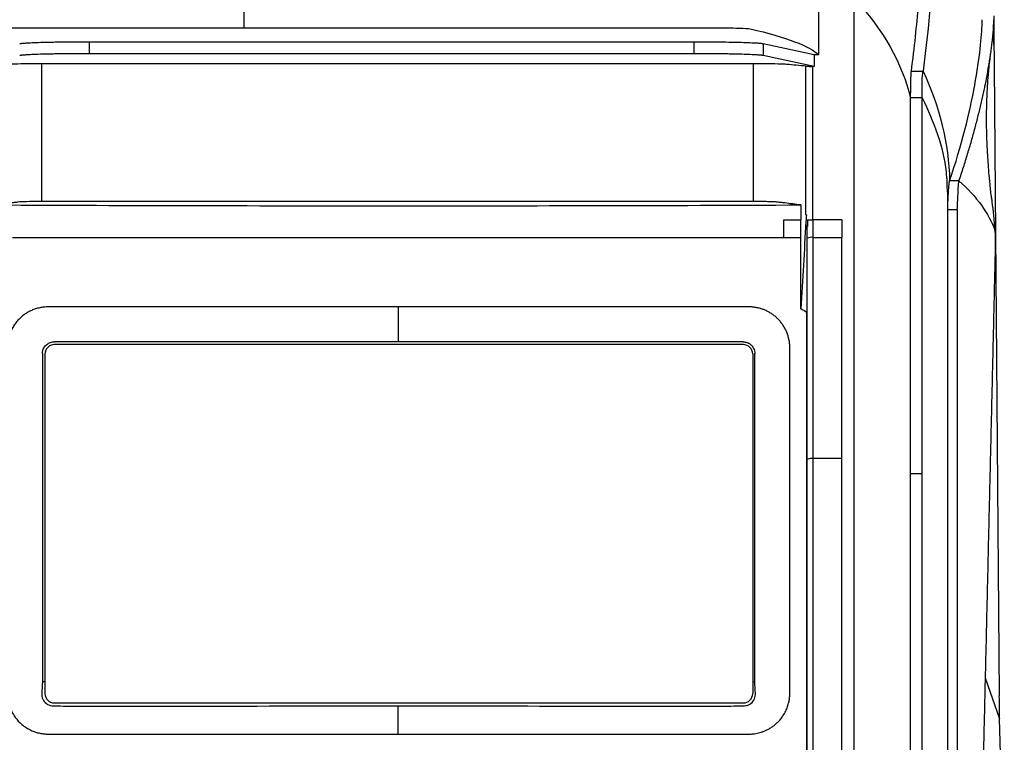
# Model space of a CAD drawing. Header units: millimetres. Extents: x 87 to 936, y -49 to 894.
# Tile 65 of 107: x 573 to 658, y 464 to 525. Entities that reach past the tile are written whole.
import ezdxf

# ---------------------------------------------------------------- set-up
doc = ezdxf.new("R2010")
doc.units = ezdxf.units.MM

msp = doc.modelspace()

# ---------------------------------------------------------------- linework, layer by layer
at = {"color": 7, "linetype": 'Continuous', "lineweight": 25}
for p, q in [((592.703, 524.802), (592.703, 527.694)), ((592.703, 524.802), (594.703, 524.802)), ((594.703, 524.802), (633.09, 524.802)), ((579.434, 523.611), (631.259, 523.611)), ((579.434, 523.611), (579.434, 522.611)), ((631.259, 522.611), (631.259, 523.611)), ((637.197, 523.449), (641.554, 522.503)), ((637.197, 523.449), (637.197, 522.449)), ((579.434, 522.611), (631.259, 522.611)), ((637.197, 522.449), (641.554, 521.503)), ((641.554, 522.503), (641.956, 522.503)), ((656.97, 522.679), (656.979, 521.568)), ((575.38, 509.911), (575.38, 521.712)), ((636.367, 521.712), (575.38, 521.712)), ((636.367, 509.911), (636.367, 521.712)), ((641.554, 521.497), (641.417, 521.497)), ((656.979, 521.568), (657.42, 467.532)), ((649.883, 521.087), (650.883, 521.087)), ((650.821, 518.795), (649.821, 518.795)), ((653.021, 499.237), (653.018, 510.705)), ((636.367, 509.911), (575.38, 509.911)), ((640.85, 508.777), (640.884, 508.777)), ((640.895, 508.777), (640.884, 508.777)), ((653.821, 509.189), (653.021, 509.189)), ((643.919, 508.339), (641.469, 508.339)), ((640.969, 507.777), (640.831, 507.777)), ((640.969, 506.756), (640.969, 507.778)), ((641.469, 506.839), (643.919, 506.839)), ((605.917, 497.877), (576.428, 497.877)), ((635.468, 497.877), (605.917, 497.877)), ((635.486, 497.645), (576.446, 497.645)), ((575.428, 496.877), (575.428, 468.725)), ((575.646, 496.845), (575.646, 467.725)), ((636.286, 496.845), (636.286, 467.725)), ((636.468, 468.725), (636.468, 496.877)), ((643.919, 487.873), (641.469, 487.873)), ((649.821, 486.594), (650.821, 486.594)), ((575.646, 468.725), (575.428, 468.725)), ((636.468, 468.725), (636.286, 468.725)), ((576.446, 466.925), (635.486, 466.925)), ((657.847, 449.652), (657.449, 465.558))]:
    msp.add_line(p, q, dxfattribs=at)
at = {"color": 8, "linetype": 'Continuous', "lineweight": 25}
msp.add_line((656.206, 469.073), (657.449, 465.558), dxfattribs=at)
at = {"color": 7, "linetype": 'Continuous', "lineweight": 25}
for centre, radius, start, end in [((641.347, 506.028), 0.82, 81.48027, 117.48066), ((576.446, 496.845), 0.8, 90, 180), ((635.486, 496.845), 0.8, 0, 90), ((641.346, 486.873), 1.007, 82.99447, 111.99248), ((576.446, 467.725), 0.8, 180, 270), ((635.486, 467.725), 0.8, 270, 0)]:
    msp.add_arc(centre, radius, start, end, dxfattribs=at)
for points, knots in [([(649.883, 521.087), (650.151, 523.146), (650.35, 525.018), (650.642, 528.431), (650.922, 533.046), (650.876, 536.283), (650.876, 537.958)], [0, 0, 0, 0, 0.25, 0.25, 0.5, 1, 1, 1, 1]), ([(656.946, 525.839), (656.945, 525.272), (656.944, 524.274), (656.95, 523.34), (656.952, 522.937)], [0, 0, 0, 0, 0.56903, 1, 1, 1, 1]), ([(551.312, 524.802), (551.645, 524.802), (551.978, 524.802), (554.488, 524.802), (558.843, 524.802), (572.307, 524.802), (583.594, 524.802), (592.703, 524.802)], [3.331036, 3.331036, 3.331036, 3.331036, 3.380178, 3.380178, 3.70156, 4.022942, 5.367207, 5.367207, 5.367207, 5.367207]), ([(633.09, 524.802), (633.807, 524.802), (634.522, 524.793), (635.601, 524.763), (635.966, 524.742), (636.062, 524.72)], [0, 0, 0, 0, 0.5, 0.5, 1, 1, 1, 1]), ([(653.964, 511.688), (654.029, 511.882), (654.161, 512.272), (654.349, 512.849), (654.531, 513.423), (654.706, 513.993), (654.875, 514.557), (655.037, 515.117), (655.192, 515.67), (655.341, 516.217), (655.482, 516.756), (655.618, 517.289), (655.746, 517.813), (655.868, 518.328), (655.983, 518.834), (656.092, 519.33), (656.203, 519.862), (656.315, 520.424), (656.425, 521.012), (656.525, 521.581), (656.614, 522.129), (656.693, 522.655), (656.761, 523.156), (656.818, 523.632), (656.866, 524.081), (656.902, 524.5), (656.929, 524.89), (656.938, 525.122), (656.942, 525.238)], [0, 0, 0, 0, 0.031873, 0.063902, 0.096089, 0.128432, 0.160933, 0.193591, 0.226407, 0.25938, 0.292512, 0.325802, 0.35925, 0.392857, 0.426623, 0.460547, 0.494631, 0.538499, 0.582781, 0.627478, 0.672588, 0.718114, 0.764055, 0.810412, 0.857185, 0.904374, 0.951979, 1, 1, 1, 1]), ([(656.942, 525.238), (656.943, 525.283), (656.946, 525.373), (656.947, 525.457), (656.947, 525.5)], [0, 0, 0, 0, 0.49885, 1, 1, 1, 1]), ([(656.851, 524.01), (656.866, 523.932), (656.953, 523.474), (656.963, 523.039), (656.97, 522.679)], [0, 0, 0, 0, 0.170228, 1, 1, 1, 1]), ([(573.481, 523.445), (573.493, 523.448), (573.515, 523.453), (573.56, 523.46), (573.614, 523.468), (573.677, 523.475), (573.749, 523.482), (573.831, 523.49), (573.922, 523.497), (574.023, 523.504), (574.26, 523.518), (574.702, 523.54), (575.337, 523.561), (575.914, 523.576), (576.383, 523.585), (576.875, 523.593), (577.345, 523.6), (577.786, 523.604), (578.19, 523.607), (578.6, 523.61), (579.016, 523.611), (579.294, 523.611), (579.434, 523.611)], [0, 0, 0, 0, 0.028047, 0.055938, 0.083716, 0.111427, 0.139117, 0.166831, 0.194616, 0.222515, 0.250575, 0.376224, 0.501932, 0.566774, 0.631679, 0.695414, 0.759213, 0.807597, 0.855633, 0.903555, 0.951599, 1, 1, 1, 1]), ([(631.259, 523.611), (631.345, 523.611), (631.516, 523.611), (631.772, 523.611), (632.026, 523.61), (632.278, 523.609), (632.528, 523.607), (632.777, 523.605), (633.023, 523.603), (633.529, 523.598), (634.269, 523.587), (635.155, 523.567), (635.914, 523.543), (636.4, 523.52), (636.698, 523.502), (636.87, 523.489), (637.011, 523.476), (637.124, 523.463), (637.172, 523.453), (637.197, 523.449)], [0, 0, 0, 0, 0.030107, 0.060053, 0.089892, 0.119679, 0.149468, 0.179315, 0.209275, 0.239402, 0.366235, 0.493146, 0.617819, 0.742566, 0.794323, 0.845665, 0.896871, 0.948223, 1, 1, 1, 1]), ([(573.481, 522.445), (573.493, 522.448), (573.516, 522.453), (573.564, 522.461), (573.623, 522.469), (573.694, 522.477), (573.776, 522.484), (573.871, 522.492), (573.978, 522.5), (574.219, 522.517), (574.671, 522.539), (575.301, 522.56), (575.853, 522.574), (576.268, 522.583), (576.702, 522.59), (577.15, 522.597), (577.607, 522.602), (578.068, 522.606), (578.528, 522.609), (578.983, 522.611), (579.285, 522.611), (579.434, 522.611)], [0, 0, 0, 0, 0.028836, 0.058103, 0.087785, 0.117862, 0.148314, 0.179118, 0.21025, 0.241681, 0.370045, 0.499871, 0.557955, 0.615835, 0.673312, 0.730196, 0.786307, 0.84148, 0.895569, 0.948445, 1, 1, 1, 1]), ([(631.259, 522.611), (631.342, 522.611), (631.508, 522.611), (631.758, 522.611), (632.011, 522.61), (632.266, 522.608), (632.521, 522.607), (632.778, 522.605), (633.034, 522.602), (633.289, 522.6), (633.542, 522.597), (633.792, 522.593), (634.038, 522.589), (634.28, 522.585), (634.517, 522.581), (634.747, 522.576), (634.97, 522.571), (635.378, 522.56), (635.959, 522.541), (636.45, 522.518), (636.746, 522.499), (636.904, 522.486), (637.031, 522.474), (637.131, 522.462), (637.175, 522.453), (637.197, 522.449)], [0, 0, 0, 0, 0.028896, 0.058213, 0.087935, 0.118043, 0.148516, 0.179331, 0.210465, 0.241891, 0.273581, 0.305506, 0.337635, 0.369936, 0.402376, 0.434921, 0.467537, 0.500188, 0.620664, 0.758137, 0.808274, 0.857623, 0.906083, 0.953568, 1, 1, 1, 1]), ([(656.755, 510.19), (656.711, 510.595), (656.622, 511.421), (656.529, 512.43), (656.461, 513.318), (656.416, 514.037), (656.381, 514.716), (656.356, 515.316), (656.338, 515.951), (656.328, 516.606), (656.328, 517.329), (656.338, 518.039), (656.357, 518.685), (656.381, 519.224), (656.405, 519.672), (656.433, 520.116), (656.471, 520.627), (656.527, 521.256), (656.6, 521.949), (656.662, 522.413), (656.693, 522.642)], [0, 0, 0, 0, 0.0621965, 0.1270062, 0.1936493, 0.2593136, 0.3163177, 0.3638548, 0.4053731, 0.4578125, 0.5165451, 0.5798918, 0.6358814, 0.6837581, 0.723133, 0.7577937, 0.8036752, 0.8614, 0.9317423, 1, 1, 1, 1]), ([(640.849, 521.51), (640.889, 521.506), (640.964, 521.503), (641.166, 521.498), (641.29, 521.497), (641.417, 521.497)], [0, 0, 0, 0, 0.5, 0.5, 1, 1, 1, 1]), ([(649.821, 518.795), (649.821, 518.82), (649.821, 518.891), (649.822, 519.022), (649.823, 519.196), (649.825, 519.379), (649.828, 519.618), (649.833, 519.897), (649.84, 520.209), (649.847, 520.451), (649.854, 520.624), (649.86, 520.758), (649.866, 520.887), (649.874, 521.008), (649.88, 521.061), (649.883, 521.087)], [0, 0, 0, 0, 0.023968, 0.065454, 0.124492, 0.192189, 0.249978, 0.374924, 0.499719, 0.624742, 0.691968, 0.749847, 0.833505, 0.916971, 1, 1, 1, 1]), ([(653.034, 509.958), (653.035, 509.983), (653.04, 510.29), (653.066, 510.754), (653.106, 511.387), (653.144, 511.588), (653.163, 511.688)], [0, 0, 0, 0, 0.0284344, 0.3520479, 0.6763041, 1, 1, 1, 1]), ([(575.38, 509.911), (575.009, 509.911), (574.641, 509.908), (573.983, 509.894), (573.702, 509.884), (573.398, 509.865), (573.319, 509.858), (573.197, 509.844), (573.138, 509.837), (572.964, 509.816), (572.857, 509.802), (572.315, 509.73), (571.881, 509.674), (571.446, 509.617)], [0, 0, 0, 0, 0.125, 0.125, 0.25, 0.25, 0.3125, 0.3125, 0.375, 0.375, 0.5, 0.5, 1, 1, 1, 1]), ([(571.446, 509.617), (582.903, 509.57), (594.419, 509.547), (611.696, 509.547), (617.454, 509.553), (628.951, 509.576), (634.695, 509.594), (640.424, 509.617)], [0, 0, 0, 0, 0.5, 0.5, 0.75, 0.75, 1, 1, 1, 1]), ([(640.424, 509.617), (639.961, 509.674), (639.497, 509.731), (638.919, 509.802), (638.804, 509.816), (638.62, 509.837), (638.557, 509.844), (638.461, 509.855), (638.427, 509.858), (638.346, 509.865), (638.301, 509.868), (638.15, 509.877), (638.029, 509.883), (637.756, 509.893), (637.606, 509.897), (637.112, 509.908), (636.74, 509.911), (636.367, 509.911)], [0, 0, 0, 0, 0.5, 0.5, 0.625, 0.625, 0.6875, 0.6875, 0.71875, 0.71875, 0.75, 0.75, 0.8125, 0.8125, 0.875, 0.875, 1, 1, 1, 1]), ([(640.424, 509.617), (640.424, 509.35), (640.424, 509.083), (640.424, 508.816), (640.424, 508.657), (640.425, 508.498), (640.425, 508.339)], [0.012747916, 0.012747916, 0.012747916, 0.012747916, 0.01356121, 0.01356121, 0.01356121, 0.014046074, 0.014046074, 0.014046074, 0.014046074]), ([(656.747, 510.235), (656.761, 510.12), (656.859, 509.283), (656.955, 508.286), (657.039, 507.425)], [0, 0, 0, 0, 0.1365929, 1, 1, 1, 1]), ([(653.821, 509.189), (653.821, 508.737), (653.821, 507.758), (653.821, 506.177), (653.821, 504.372), (653.821, 502.34), (653.821, 500.084), (653.821, 497.601), (653.821, 494.892), (653.821, 491.957), (653.821, 488.794), (653.821, 485.405), (653.821, 481.788), (653.821, 477.943), (653.821, 473.871), (653.821, 469.569), (653.821, 465.04), (653.821, 460.281), (653.821, 457.031), (653.821, 455.369)], [0, 0, 0, 0, 0.025324, 0.054836, 0.088535, 0.126422, 0.168497, 0.214759, 0.265209, 0.319846, 0.37867, 0.441681, 0.50888, 0.580265, 0.655837, 0.735597, 0.819544, 0.907678, 1, 1, 1, 1]), ([(640.425, 506.839), (640.425, 507.063), (640.425, 507.286), (640.425, 507.51), (640.425, 507.648), (640.425, 507.786), (640.425, 507.925), (640.425, 508.063), (640.425, 508.201), (640.425, 508.339)], [0, 0, 0, 0, 0.000681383, 0.000681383, 0.000681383, 0.001102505, 0.001102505, 0.001102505, 0.001523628, 0.001523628, 0.001523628, 0.001523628]), ([(640.97, 508.339), (640.973, 508.339), (640.978, 508.339), (640.999, 508.339), (641.031, 508.339), (641.073, 508.339), (641.126, 508.339), (641.205, 508.339), (641.319, 508.339), (641.419, 508.339), (641.469, 508.339)], [0, 0, 0, 0, 0.102896, 0.201664, 0.298649, 0.396328, 0.497124, 0.603249, 0.801766, 1, 1, 1, 1]), ([(643.919, 508.339), (643.919, 508.089), (643.919, 507.589), (643.919, 507.089), (643.919, 506.839)], [0, 0, 0, 0, 0.4998678, 1, 1, 1, 1]), ([(657.039, 507.425), (657.04, 507.408), (657.043, 507.374), (657.047, 507.31), (657.051, 507.236), (657.054, 507.152), (657.058, 507.013), (657.062, 506.794), (657.064, 506.467), (657.063, 506.098), (657.059, 505.739), (657.055, 505.408), (657.049, 505.113), (657.045, 504.911), (657.043, 504.809)], [0, 0, 0, 0, 0.050762, 0.101042, 0.151027, 0.200904, 0.250864, 0.374622, 0.500033, 0.625296, 0.749204, 0.832326, 0.915633, 1, 1, 1, 1]), ([(572.869, 506.839), (583.852, 506.839), (600.729, 506.839), (622.794, 506.839), (633.8, 506.839), (638.966, 506.839)], [0.879721, 0.879721, 0.879721, 0.879721, 19.113984, 28.770805, 37.346563, 37.346563, 37.346563, 37.346563]), ([(640.969, 487.807), (640.969, 488.603), (640.969, 490.194), (640.969, 492.577), (640.969, 494.954), (640.969, 497.325), (640.969, 499.691), (640.969, 502.051), (640.969, 504.406), (640.969, 505.973), (640.969, 506.756)], [0, 0, 0, 0, 0.125741, 0.251265, 0.376575, 0.501674, 0.626563, 0.751245, 0.875723, 1, 1, 1, 1]), ([(657.043, 504.809), (657.02, 503.859), (656.976, 501.963), (656.91, 499.125), (656.844, 496.301), (656.778, 493.491), (656.712, 490.694), (656.647, 487.911), (656.582, 485.142), (656.518, 482.386), (656.453, 479.644), (656.39, 476.915), (656.326, 474.2), (656.263, 471.499), (656.2, 468.811), (656.137, 466.137), (656.075, 463.476), (656.013, 460.83), (655.951, 458.196), (655.909, 456.445), (655.889, 455.572)], [0, 0, 0, 0, 0.058034, 0.115773, 0.173215, 0.230364, 0.287218, 0.34378, 0.400049, 0.456028, 0.511716, 0.567115, 0.622225, 0.677048, 0.731585, 0.785835, 0.839801, 0.893483, 0.946883, 1, 1, 1, 1]), ([(575.928, 500.877), (575.866, 500.876), (575.742, 500.874), (575.558, 500.859), (575.376, 500.835), (575.196, 500.801), (575.019, 500.758), (574.845, 500.707), (574.674, 500.647), (574.507, 500.578), (574.344, 500.5), (574.185, 500.414), (574.03, 500.32), (573.88, 500.217), (573.735, 500.107), (573.595, 499.988), (573.461, 499.862), (573.333, 499.729), (573.212, 499.588), (573.098, 499.44), (572.991, 499.284), (572.891, 499.121), (572.8, 498.951), (572.717, 498.775), (572.644, 498.593), (572.58, 498.404), (572.526, 498.209), (572.483, 498.008), (572.452, 497.802), (572.432, 497.591), (572.429, 497.449), (572.428, 497.377)], [0, 0, 0, 0, 0.033965, 0.067492, 0.100727, 0.133813, 0.166836, 0.199789, 0.232658, 0.265432, 0.298139, 0.330852, 0.363643, 0.396578, 0.429676, 0.46292, 0.496292, 0.529785, 0.56347, 0.597443, 0.631802, 0.66659, 0.701721, 0.737087, 0.77273, 0.809093, 0.846115, 0.883677, 0.921741, 0.960454, 1, 1, 1, 1]), ([(605.917, 500.877), (605.291, 500.877), (604.04, 500.877), (602.164, 500.877), (600.287, 500.877), (598.411, 500.877), (596.536, 500.877), (594.661, 500.877), (592.786, 500.877), (590.911, 500.877), (589.037, 500.877), (587.163, 500.877), (585.29, 500.877), (583.417, 500.877), (581.544, 500.877), (579.671, 500.877), (577.799, 500.877), (576.552, 500.877), (575.928, 500.877)], [0, 0, 0, 0, 0.062514, 0.125018, 0.187514, 0.250003, 0.312488, 0.37497, 0.43745, 0.499931, 0.562414, 0.624901, 0.687394, 0.749894, 0.812402, 0.874922, 0.937454, 1, 1, 1, 1]), ([(635.968, 500.877), (635.343, 500.877), (634.093, 500.877), (632.217, 500.877), (630.34, 500.877), (628.464, 500.877), (626.587, 500.877), (624.709, 500.877), (622.832, 500.877), (620.954, 500.877), (619.075, 500.877), (617.197, 500.877), (615.318, 500.877), (613.438, 500.877), (611.558, 500.877), (609.678, 500.877), (607.798, 500.877), (606.544, 500.877), (605.917, 500.877)], [0, 0, 0, 0, 0.062546, 0.125078, 0.187598, 0.250106, 0.312606, 0.375099, 0.437585, 0.500068, 0.562549, 0.62503, 0.687511, 0.749996, 0.812486, 0.874982, 0.937486, 1, 1, 1, 1]), ([(639.468, 497.377), (639.467, 497.437), (639.465, 497.554), (639.451, 497.729), (639.43, 497.9), (639.4, 498.068), (639.363, 498.233), (639.318, 498.394), (639.266, 498.551), (639.208, 498.703), (639.144, 498.852), (639.073, 498.995), (638.996, 499.134), (638.914, 499.269), (638.826, 499.399), (638.733, 499.524), (638.635, 499.645), (638.532, 499.76), (638.426, 499.87), (638.315, 499.975), (638.201, 500.074), (638.082, 500.168), (637.96, 500.256), (637.834, 500.339), (637.705, 500.417), (637.572, 500.489), (637.438, 500.555), (637.301, 500.615), (637.161, 500.669), (637.019, 500.717), (636.874, 500.759), (636.727, 500.795), (636.578, 500.825), (636.427, 500.848), (636.275, 500.865), (636.122, 500.875), (636.019, 500.876), (635.968, 500.877)], [0, 0, 0, 0, 0.0327045, 0.0647722, 0.096326, 0.1274801, 0.158314, 0.1888228, 0.2189871, 0.2487907, 0.2782317, 0.307359, 0.3362331, 0.3649127, 0.3934499, 0.4218472, 0.4500756, 0.4781072, 0.5059157, 0.533505, 0.5609365, 0.5882781, 0.6155962, 0.6429496, 0.6703184, 0.6976353, 0.7248327, 0.7518464, 0.7789075, 0.8061702, 0.833582, 0.8610889, 0.8886397, 0.9162409, 0.943956, 0.9718526, 1, 1, 1, 1]), ([(640.919, 461.839), (640.919, 466.549), (640.919, 476.431), (640.919, 489.284), (640.919, 497.42), (640.919, 500.409)], [0.1320943, 0.1320943, 0.1320943, 0.1320943, 0.4192483, 0.735374, 0.9194054, 0.9194054, 0.9194054, 0.9194054]), ([(653.021, 455.369), (653.021, 461.369), (653.021, 473.369), (653.021, 488.193), (653.021, 496.991), (653.021, 499.831)], [0, 0, 0, 0, 0.403763, 0.80753, 1, 1, 1, 1]), ([(575.428, 496.877), (575.429, 496.907), (575.43, 496.967), (575.443, 497.057), (575.463, 497.144), (575.5, 497.259), (575.566, 497.395), (575.673, 497.541), (575.804, 497.666), (575.956, 497.764), (576.122, 497.837), (576.241, 497.858), (576.3, 497.869)], [0, 0, 0, 0, 0.062734, 0.125001, 0.187315, 0.250188, 0.374969, 0.500124, 0.624905, 0.750061, 0.874937, 1, 1, 1, 1]), ([(635.672, 497.856), (635.704, 497.848), (635.769, 497.833), (635.861, 497.8), (635.948, 497.758), (636.03, 497.708), (636.107, 497.65), (636.179, 497.583), (636.274, 497.477), (636.375, 497.321), (636.454, 497.105), (636.463, 496.954), (636.468, 496.877)], [0, 0, 0, 0, 0.073198, 0.144667, 0.215084, 0.285157, 0.355606, 0.427138, 0.500428, 0.668377, 0.831882, 1, 1, 1, 1]), ([(639.468, 467.757), (639.468, 468.519), (639.468, 470.043), (639.468, 472.327), (639.468, 474.61), (639.468, 476.892), (639.468, 479.173), (639.468, 481.453), (639.468, 483.731), (639.468, 486.009), (639.468, 488.285), (639.468, 490.56), (639.468, 492.834), (639.468, 495.106), (639.468, 496.62), (639.468, 497.377)], [0, 0, 0, 0, 0.0769129, 0.1538216, 0.2307277, 0.3076327, 0.3845383, 0.4614462, 0.5383579, 0.6152751, 0.6921994, 0.7691324, 0.8460758, 0.9230311, 1, 1, 1, 1]), ([(640.969, 443.949), (640.969, 444.779), (640.969, 446.438), (640.969, 448.923), (640.969, 451.402), (640.969, 453.874), (640.969, 456.34), (640.969, 458.799), (640.969, 461.252), (640.969, 463.698), (640.969, 466.138), (640.969, 468.571), (640.969, 470.998), (640.969, 473.419), (640.969, 475.833), (640.969, 478.24), (640.969, 480.641), (640.969, 483.036), (640.969, 485.424), (640.969, 487.014), (640.969, 487.807)], [0, 0, 0, 0, 0.056642, 0.113151, 0.169528, 0.225774, 0.28189, 0.337876, 0.393734, 0.449466, 0.50507, 0.56055, 0.615905, 0.671137, 0.726247, 0.781236, 0.836105, 0.890854, 0.945486, 1, 1, 1, 1]), ([(643.919, 442.413), (643.919, 444.584), (643.919, 457.797), (643.919, 472.961), (643.919, 485.905), (643.919, 487.873)], [0.000229, 0.000229, 0.000229, 0.000229, 2.377708, 14.478177, 16.649708, 16.649708, 16.649708, 16.649708]), ([(575.428, 468.725), (575.407, 468.395), (575.387, 468.064), (575.367, 467.652), (575.372, 467.568), (575.402, 467.406), (575.427, 467.328), (575.531, 467.101), (575.637, 466.969), (575.903, 466.772), (576.063, 466.709), (576.31, 466.68), (576.394, 466.681), (576.562, 466.676), (576.981, 466.666), (577.401, 466.658), (578.407, 466.648), (579.078, 466.652), (580.42, 466.653), (581.091, 466.654), (584.446, 466.658), (587.13, 466.66), (595.181, 466.664), (600.549, 466.664), (605.917, 466.664)], [0, 0, 0, 0, 0.03125, 0.03125, 0.039062, 0.039062, 0.046875, 0.046875, 0.0625, 0.0625, 0.078125, 0.078125, 0.085937, 0.085937, 0.09375, 0.125, 0.125, 0.1875, 0.1875, 0.25, 0.25, 0.5, 0.5, 1, 1, 1, 1]), ([(605.917, 466.664), (611.298, 466.665), (616.679, 466.664), (624.751, 466.66), (627.442, 466.657), (630.805, 466.654), (631.478, 466.653), (632.823, 466.652), (633.496, 466.648), (634.504, 466.66), (634.841, 466.666), (635.261, 466.677), (635.345, 466.679), (635.513, 466.684), (635.598, 466.683), (635.845, 466.715), (636.004, 466.78), (636.269, 466.981), (636.375, 467.117), (636.475, 467.344), (636.499, 467.424), (636.526, 467.588), (636.529, 467.669), (636.508, 468.075), (636.488, 468.4), (636.468, 468.725)], [0, 0, 0, 0, 0.5, 0.5, 0.75, 0.75, 0.8125, 0.8125, 0.875, 0.875, 0.90625, 0.90625, 0.914063, 0.914063, 0.921875, 0.921875, 0.9375, 0.9375, 0.953125, 0.953125, 0.960938, 0.960938, 0.96875, 0.96875, 1, 1, 1, 1]), ([(572.428, 467.757), (572.429, 467.696), (572.431, 467.569), (572.447, 467.368), (572.48, 467.14), (572.538, 466.87), (572.638, 466.542), (572.814, 466.132), (573.133, 465.611), (573.562, 465.149), (574.032, 464.803), (574.427, 464.585), (574.82, 464.428), (575.205, 464.326), (575.573, 464.267), (575.812, 464.26), (575.928, 464.257)], [0, 0, 0, 0, 0.033264, 0.069145, 0.110117, 0.159062, 0.219735, 0.297572, 0.402387, 0.552104, 0.638863, 0.720608, 0.797363, 0.869565, 0.93713, 1, 1, 1, 1]), ([(635.968, 464.257), (636.029, 464.258), (636.155, 464.26), (636.352, 464.276), (636.562, 464.306), (636.786, 464.352), (637.021, 464.417), (637.266, 464.503), (637.518, 464.614), (637.773, 464.753), (638.029, 464.923), (638.282, 465.125), (638.525, 465.359), (638.755, 465.629), (638.974, 465.95), (639.165, 466.312), (639.312, 466.699), (639.406, 467.071), (639.459, 467.423), (639.465, 467.649), (639.468, 467.757)], [0, 0, 0, 0, 0.033057, 0.068796, 0.107312, 0.148755, 0.193165, 0.240426, 0.290404, 0.343185, 0.399006, 0.457887, 0.519456, 0.583618, 0.650954, 0.731777, 0.806625, 0.876649, 0.941007, 1, 1, 1, 1]), ([(575.928, 464.257), (576.594, 464.257), (577.925, 464.257), (579.922, 464.257), (581.92, 464.257), (583.918, 464.257), (585.917, 464.257), (587.915, 464.257), (589.914, 464.257), (591.914, 464.257), (593.913, 464.257), (595.913, 464.257), (597.913, 464.257), (599.914, 464.257), (601.915, 464.257), (603.916, 464.257), (605.25, 464.257), (605.917, 464.257)], [0, 0, 0, 0, 0.066704, 0.133395, 0.200076, 0.266748, 0.333413, 0.400072, 0.466726, 0.533378, 0.600029, 0.666681, 0.733334, 0.799991, 0.866654, 0.933323, 1, 1, 1, 1]), ([(605.917, 464.257), (606.586, 464.257), (607.922, 464.257), (609.928, 464.257), (611.933, 464.257), (613.937, 464.257), (615.941, 464.257), (617.945, 464.257), (619.949, 464.257), (621.953, 464.257), (623.956, 464.257), (625.959, 464.257), (627.961, 464.257), (629.963, 464.257), (631.965, 464.257), (633.967, 464.257), (635.301, 464.257), (635.968, 464.257)], [0, 0, 0, 0, 0.066678, 0.133347, 0.200009, 0.266666, 0.33332, 0.399971, 0.466622, 0.533274, 0.599928, 0.666587, 0.733252, 0.799924, 0.866605, 0.933296, 1, 1, 1, 1])]:
    msp.add_open_spline(points, degree=3, knots=knots, dxfattribs=at)
for points in [[(651.876, 537.958), (651.876, 536.283), (651.937, 531.967), (651.42, 525.2), (650.883, 521.087)], [(641.953, 522.503), (641.956, 524.128), (641.956, 525.751), (641.956, 527.372)], [(644.956, 527.372), (644.956, 514.362), (644.956, 501.243), (644.956, 488.056)], [(644.956, 527.372), (647.456, 524.656), (649.103, 521.752), (649.821, 518.795)], [(653.163, 511.688), (654.201, 514.745), (655.566, 520.371), (655.915, 524.066), (655.943, 525.238)], [(655.943, 525.238), (655.945, 525.329), (655.947, 525.416), (655.947, 525.5)], [(636.062, 524.72), (639.207, 523.985), (641.126, 523.244), (641.953, 522.503)], [(641.554, 522.503), (641.554, 522.168), (641.554, 521.832), (641.554, 521.497)], [(574.5, 521.712), (573.642, 521.712), (572.835, 521.693), (572.586, 521.667)], [(575.38, 521.712), (575.087, 521.712), (574.796, 521.712), (574.5, 521.712)], [(637.294, 521.712), (636.983, 521.712), (636.676, 521.712), (636.367, 521.712)], [(639.195, 521.668), (638.935, 521.694), (638.136, 521.712), (637.294, 521.712)], [(640.849, 521.51), (640.297, 521.563), (639.743, 521.616), (639.195, 521.668)], [(640.85, 508.777), (640.85, 513.031), (640.85, 517.276), (640.849, 521.51)], [(641.417, 521.497), (641.419, 517.122), (641.419, 512.736), (641.419, 508.339)], [(650.821, 518.795), (650.821, 519.064), (650.784, 519.575), (650.807, 520.223), (650.837, 520.768), (650.874, 521.019), (650.883, 521.087)], [(650.883, 521.087), (652.321, 518.049), (653.091, 514.872), (653.163, 511.688)], [(649.821, 486.594), (649.821, 497.382), (649.821, 508.122), (649.821, 518.795)], [(650.821, 486.594), (650.821, 497.38), (650.821, 508.124), (650.821, 518.795)], [(653.964, 511.688), (653.697, 511.688), (653.43, 511.688), (653.163, 511.688)], [(653.821, 509.189), (653.821, 509.487), (653.86, 510.055), (653.887, 510.763), (653.92, 511.362), (653.944, 511.629), (653.964, 511.688)], [(653.964, 511.688), (655.495, 510.32), (656.531, 508.884), (657.039, 507.425)], [(640.884, 508.777), (640.872, 508.582), (640.861, 508.387), (640.85, 508.192)], [(640.895, 508.777), (640.876, 508.582), (640.861, 508.387), (640.85, 508.192)], [(638.965, 506.839), (638.966, 507.339), (638.966, 507.839), (638.966, 508.339)], [(638.966, 508.339), (639.452, 508.339), (639.938, 508.339), (640.425, 508.339)], [(640.85, 508.192), (640.705, 505.698), (640.559, 503.204), (640.413, 500.71)], [(640.85, 508.192), (640.842, 508.054), (640.835, 507.915), (640.831, 507.777)], [(640.97, 508.339), (640.97, 508.152), (640.97, 507.965), (640.97, 507.778)], [(641.469, 506.839), (641.469, 507.339), (641.469, 507.839), (641.469, 508.339)], [(640.831, 507.777), (640.851, 507.777), (640.9, 507.778), (640.97, 507.778)], [(640.97, 507.778), (640.969, 507.778), (640.969, 507.778), (640.969, 507.778)], [(638.965, 506.839), (639.452, 506.839), (639.939, 506.839), (640.425, 506.839)], [(640.413, 500.71), (640.421, 502.755), (640.425, 504.798), (640.425, 506.839)], [(641.469, 487.873), (641.469, 494.211), (641.469, 500.535), (641.469, 506.839)], [(643.919, 487.873), (643.919, 494.212), (643.919, 500.535), (643.919, 506.839)], [(605.917, 500.877), (605.917, 499.931), (605.917, 498.93), (605.917, 497.877)], [(640.919, 500.409), (640.75, 500.51), (640.582, 500.611), (640.413, 500.71)], [(576.3, 497.869), (576.321, 497.871), (576.364, 497.876), (576.406, 497.877), (576.428, 497.877)], [(635.468, 497.877), (635.502, 497.876), (635.571, 497.874), (635.638, 497.862), (635.672, 497.856)], [(641.469, 443.976), (641.469, 458.653), (641.469, 473.3), (641.469, 487.873)], [(644.956, 488.056), (644.956, 477.054), (644.956, 466.006), (644.956, 454.936)], [(649.821, 455.168), (649.821, 465.675), (649.821, 476.157), (649.821, 486.594)], [(650.821, 455.168), (650.821, 465.675), (650.821, 476.157), (650.821, 486.594)], [(657.449, 465.558), (657.437, 466.056), (657.427, 466.744), (657.42, 467.532)], [(605.917, 464.257), (605.917, 464.927), (605.917, 465.73), (605.917, 466.664)]]:
    msp.add_open_spline(points, degree=3, dxfattribs=at)
at = {"color": 8, "linetype": 'Continuous', "lineweight": 25}
msp.add_open_spline([(650.821, 518.795), (651.289, 517.756), (652.225, 515.68), (652.891, 512.949), (652.932, 511.283), (652.946, 510.702)], degree=3, knots=[0, 0, 0, 0, 0.394459, 0.788933, 1, 1, 1, 1], dxfattribs=at)

doc.saveas('drawing.dxf')
